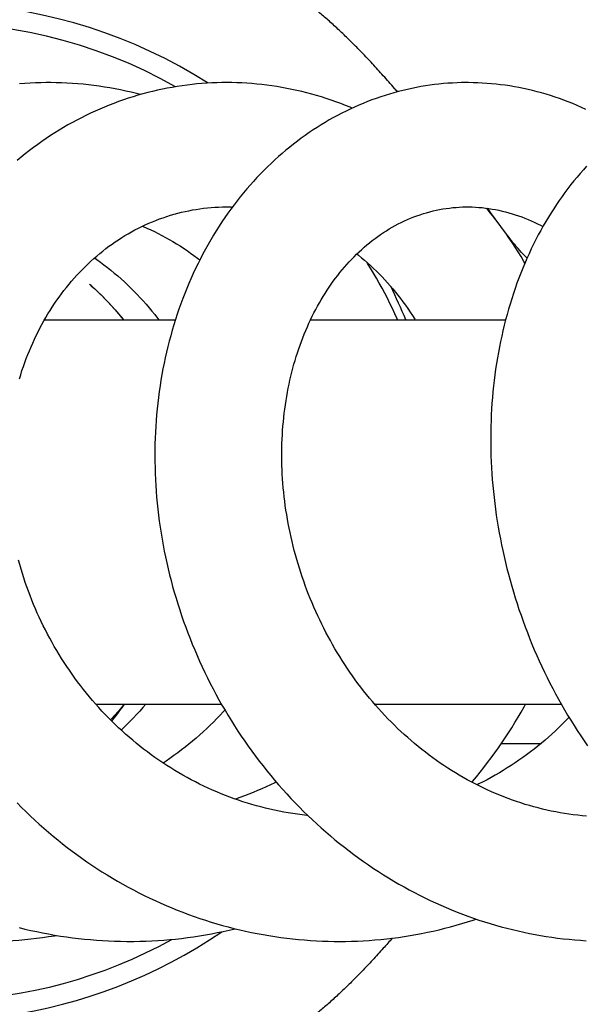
# Model space of a CAD drawing. Header units: millimetres. Extents: x 259 to 1803, y -542 to 1902.
# Tile 51 of 127: x 1355 to 1380, y -67 to -24. Entities that reach past the tile are written whole.
import ezdxf

# ---------------------------------------------------------------- set-up
doc = ezdxf.new("R2010")
doc.units = ezdxf.units.MM
doc.header["$LTSCALE"] = 30.734
doc.layers.get('0').update_dxf_attribs({"linetype": 'CONTINUOUS'})

msp = doc.modelspace()

# ---------------------------------------------------------------- linework, layer by layer
at = {"color": 7, "linetype": 'CONTINUOUS'}
for p, q in [((1355.626, -36.97), (1361.415, -36.97)), ((1367.393, -36.97), (1376.021, -36.97)), ((1357.893, -53.97), (1363.453, -53.97)), ((1370.227, -53.97), (1378.481, -53.97)), ((1370.29, -53.97), (1370.259, -54.007)), ((1375.834, -55.72), (1377.577, -55.72))]:
    msp.add_line(p, q, dxfattribs=at)
for points in [[(1363.68, -26.471), (1363.474, -26.472), (1363.252, -26.478), (1363.032, -26.486), (1362.811, -26.498), (1362.591, -26.513), (1362.372, -26.532), (1362.152, -26.555), (1361.933, -26.581), (1361.715, -26.61), (1361.496, -26.643), (1361.278, -26.68), (1361.059, -26.72), (1360.842, -26.763), (1360.624, -26.81), (1360.407, -26.861), (1360.191, -26.915), (1359.975, -26.972), (1359.759, -27.033), (1359.545, -27.097), (1359.331, -27.165), (1359.119, -27.236), (1358.907, -27.311), (1358.696, -27.389), (1358.487, -27.47), (1358.278, -27.555), (1358.071, -27.642), (1357.865, -27.733), (1357.661, -27.828), (1357.458, -27.925), (1357.257, -28.025), (1357.057, -28.129), (1356.859, -28.236), (1356.662, -28.345), (1356.467, -28.458), (1356.273, -28.574), (1356.081, -28.694), (1355.89, -28.816), (1355.701, -28.942), (1355.513, -29.071), (1355.326, -29.203), (1355.141, -29.339), (1354.957, -29.477), (1354.776, -29.619), (1354.595, -29.764), (1354.417, -29.912)], [(1355.787, -26.471), (1355.702, -26.471), (1355.465, -26.474), (1355.229, -26.481), (1354.994, -26.491), (1354.758, -26.504), (1354.524, -26.521)], [(1359.875, -27), (1359.692, -26.953), (1359.46, -26.897), (1359.226, -26.844), (1358.992, -26.794), (1358.757, -26.748), (1358.521, -26.706), (1358.285, -26.667), (1358.048, -26.631), (1357.811, -26.599), (1357.573, -26.571), (1357.336, -26.546), (1357.098, -26.525), (1356.86, -26.507), (1356.621, -26.493), (1356.383, -26.482), (1356.146, -26.475), (1355.908, -26.471), (1355.787, -26.471)], [(1374.278, -26.471), (1374.076, -26.473), (1373.874, -26.479), (1373.673, -26.489), (1373.472, -26.501), (1373.272, -26.517), (1373.072, -26.537), (1372.872, -26.56), (1372.673, -26.586), (1372.473, -26.616), (1372.274, -26.649), (1372.075, -26.686), (1371.876, -26.726), (1371.678, -26.769), (1371.48, -26.816), (1371.282, -26.866), (1371.085, -26.92), (1370.888, -26.977), (1370.692, -27.037), (1370.497, -27.101), (1370.302, -27.168), (1370.108, -27.239), (1369.915, -27.313), (1369.723, -27.39), (1369.532, -27.47), (1369.341, -27.554), (1369.152, -27.641), (1368.964, -27.731), (1368.777, -27.824), (1368.592, -27.921), (1368.408, -28.021), (1368.225, -28.123), (1368.044, -28.229), (1367.865, -28.338), (1367.686, -28.45), (1367.51, -28.565), (1367.334, -28.683), (1367.159, -28.805), (1366.986, -28.93), (1366.814, -29.058), (1366.644, -29.189), (1366.475, -29.324), (1366.307, -29.462), (1366.141, -29.603), (1365.976, -29.747), (1365.813, -29.894), (1365.652, -30.044), (1365.492, -30.198), (1365.334, -30.354), (1365.179, -30.513), (1365.025, -30.675), (1364.873, -30.84), (1364.724, -31.008), (1364.577, -31.178), (1364.432, -31.35), (1364.289, -31.526), (1364.148, -31.704), (1364.009, -31.885), (1363.873, -32.068), (1363.739, -32.254), (1363.607, -32.443), (1363.477, -32.635), (1363.35, -32.829), (1363.225, -33.026), (1363.102, -33.226), (1362.981, -33.428), (1362.864, -33.633), (1362.748, -33.84), (1362.635, -34.05), (1362.525, -34.262), (1362.417, -34.476), (1362.312, -34.692), (1362.21, -34.91), (1362.111, -35.131), (1362.014, -35.353), (1361.92, -35.577), (1361.83, -35.803), (1361.742, -36.03), (1361.657, -36.259), (1361.575, -36.49), (1361.496, -36.722), (1361.42, -36.956), (1361.346, -37.192), (1361.276, -37.429), (1361.209, -37.668), (1361.144, -37.909), (1361.083, -38.152), (1361.024, -38.396), (1360.969, -38.642), (1360.917, -38.889), (1360.868, -39.137), (1360.821, -39.387), (1360.778, -39.638), (1360.738, -39.89), (1360.702, -40.143), (1360.668, -40.398), (1360.638, -40.653), (1360.61, -40.909), (1360.586, -41.166), (1360.565, -41.423), (1360.548, -41.681), (1360.533, -41.94), (1360.522, -42.199), (1360.514, -42.459), (1360.509, -42.719), (1360.508, -42.98), (1360.51, -43.241), (1360.515, -43.503), (1360.523, -43.765), (1360.534, -44.028), (1360.549, -44.291), (1360.567, -44.555), (1360.588, -44.819), (1360.613, -45.084), (1360.641, -45.348), (1360.672, -45.613), (1360.706, -45.877), (1360.744, -46.142), (1360.784, -46.406), (1360.828, -46.67), (1360.876, -46.934), (1360.926, -47.197), (1360.98, -47.46), (1361.036, -47.722), (1361.096, -47.983), (1361.16, -48.244), (1361.226, -48.505), (1361.296, -48.765), (1361.368, -49.024), (1361.444, -49.283), (1361.523, -49.54), (1361.606, -49.798), (1361.691, -50.054), (1361.78, -50.31), (1361.872, -50.565), (1361.967, -50.819), (1362.065, -51.072), (1362.166, -51.324), (1362.27, -51.575), (1362.378, -51.826), (1362.488, -52.075), (1362.601, -52.322), (1362.718, -52.568), (1362.837, -52.813), (1362.959, -53.056), (1363.084, -53.297), (1363.212, -53.537), (1363.342, -53.775), (1363.476, -54.011), (1363.612, -54.245), (1363.75, -54.477), (1363.892, -54.708), (1364.036, -54.936), (1364.183, -55.164), (1364.333, -55.389), (1364.486, -55.613), (1364.642, -55.836), (1364.801, -56.056), (1364.962, -56.275), (1365.126, -56.491), (1365.293, -56.706), (1365.462, -56.918), (1365.633, -57.128), (1365.807, -57.335), (1365.984, -57.54), (1366.162, -57.743), (1366.343, -57.943), (1366.527, -58.141), (1366.712, -58.336), (1366.899, -58.529), (1367.089, -58.718), (1367.281, -58.906), (1367.475, -59.09), (1367.671, -59.272), (1367.869, -59.451), (1368.069, -59.627), (1368.271, -59.801), (1368.475, -59.972), (1368.682, -60.14), (1368.89, -60.305), (1369.1, -60.468), (1369.313, -60.628), (1369.527, -60.785), (1369.743, -60.939), (1369.961, -61.09), (1370.18, -61.238), (1370.401, -61.384), (1370.623, -61.526), (1370.848, -61.664), (1371.073, -61.8), (1371.3, -61.932), (1371.528, -62.062), (1371.757, -62.187), (1371.987, -62.31), (1372.219, -62.429), (1372.452, -62.545), (1372.685, -62.658), (1372.92, -62.767), (1373.156, -62.873), (1373.393, -62.976)], [(1369.237, -27.602), (1369.148, -27.564), (1368.939, -27.479), (1368.728, -27.398), (1368.517, -27.32), (1368.305, -27.246), (1368.091, -27.174), (1367.877, -27.106), (1367.662, -27.042), (1367.446, -26.981), (1367.228, -26.923), (1367.01, -26.868), (1366.791, -26.817), (1366.571, -26.77), (1366.35, -26.726), (1366.13, -26.685), (1365.908, -26.648), (1365.686, -26.615), (1365.464, -26.584), (1365.242, -26.558), (1365.019, -26.535), (1364.796, -26.515), (1364.574, -26.499), (1364.351, -26.487), (1364.128, -26.478), (1363.906, -26.473), (1363.68, -26.471)], [(1379.565, -27.654), (1379.374, -27.566), (1379.182, -27.482), (1378.989, -27.401), (1378.795, -27.323), (1378.601, -27.249), (1378.405, -27.178), (1378.209, -27.11), (1378.012, -27.046), (1377.814, -26.985), (1377.616, -26.928), (1377.417, -26.874), (1377.217, -26.823), (1377.016, -26.775), (1376.815, -26.731), (1376.613, -26.691), (1376.411, -26.653), (1376.209, -26.62), (1376.006, -26.589), (1375.803, -26.562), (1375.6, -26.539), (1375.397, -26.519), (1375.193, -26.503), (1374.99, -26.49), (1374.787, -26.48), (1374.584, -26.474), (1374.382, -26.471), (1374.278, -26.471)], [(1379.603, -30.168), (1379.461, -30.325), (1379.321, -30.485), (1379.182, -30.648), (1379.046, -30.814), (1378.911, -30.982), (1378.779, -31.154), (1378.648, -31.328), (1378.52, -31.505), (1378.394, -31.684), (1378.27, -31.867), (1378.149, -32.051), (1378.03, -32.238), (1377.913, -32.428), (1377.798, -32.62), (1377.686, -32.815), (1377.576, -33.013), (1377.468, -33.213), (1377.362, -33.416), (1377.259, -33.622), (1377.159, -33.83), (1377.06, -34.04), (1376.964, -34.253), (1376.871, -34.469), (1376.78, -34.686), (1376.692, -34.906), (1376.607, -35.128), (1376.524, -35.352), (1376.444, -35.578), (1376.366, -35.806), (1376.291, -36.036), (1376.22, -36.268), (1376.15, -36.501), (1376.084, -36.735), (1376.021, -36.971), (1375.96, -37.209), (1375.903, -37.447), (1375.848, -37.687), (1375.796, -37.928), (1375.747, -38.169), (1375.701, -38.412), (1375.659, -38.656), (1375.618, -38.901), (1375.581, -39.147), (1375.547, -39.395), (1375.515, -39.645), (1375.487, -39.895), (1375.461, -40.148), (1375.439, -40.401), (1375.419, -40.656), (1375.402, -40.912), (1375.388, -41.169), (1375.377, -41.426), (1375.369, -41.685), (1375.365, -41.945), (1375.363, -42.205), (1375.364, -42.466), (1375.368, -42.727), (1375.375, -42.989), (1375.385, -43.251), (1375.399, -43.513), (1375.415, -43.776), (1375.434, -44.038), (1375.456, -44.3), (1375.481, -44.563), (1375.509, -44.825), (1375.54, -45.087), (1375.574, -45.349), (1375.611, -45.611), (1375.651, -45.873), (1375.695, -46.135), (1375.741, -46.396), (1375.79, -46.658), (1375.842, -46.919), (1375.897, -47.181), (1375.955, -47.442), (1376.016, -47.703), (1376.08, -47.964), (1376.148, -48.225), (1376.218, -48.486), (1376.291, -48.746), (1376.368, -49.006), (1376.447, -49.266), (1376.529, -49.525), (1376.614, -49.783), (1376.703, -50.04), (1376.794, -50.297), (1376.888, -50.552), (1376.985, -50.807), (1377.084, -51.06), (1377.187, -51.312), (1377.292, -51.563), (1377.4, -51.813), (1377.511, -52.061), (1377.624, -52.308), (1377.74, -52.553), (1377.859, -52.796), (1377.98, -53.038), (1378.104, -53.278), (1378.23, -53.516), (1378.36, -53.753), (1378.492, -53.989), (1378.626, -54.223), (1378.764, -54.455), (1378.904, -54.687), (1379.047, -54.917), (1379.193, -55.145), (1379.342, -55.372), (1379.494, -55.598), (1379.647, -55.821)], [(1354.518, -39.576), (1354.574, -39.394), (1354.632, -39.214), (1354.692, -39.035), (1354.755, -38.858), (1354.821, -38.682), (1354.888, -38.507), (1354.959, -38.334), (1355.031, -38.163), (1355.106, -37.994), (1355.183, -37.826), (1355.262, -37.66), (1355.343, -37.496), (1355.426, -37.334), (1355.512, -37.174), (1355.6, -37.015), (1355.69, -36.859), (1355.782, -36.704), (1355.877, -36.551), (1355.973, -36.4), (1356.072, -36.251), (1356.173, -36.103), (1356.277, -35.958), (1356.383, -35.814), (1356.49, -35.672), (1356.6, -35.533), (1356.713, -35.395), (1356.827, -35.259), (1356.943, -35.126), (1357.061, -34.995), (1357.182, -34.866), (1357.304, -34.739), (1357.428, -34.615), (1357.554, -34.493), (1357.681, -34.374), (1357.811, -34.257), (1357.941, -34.143), (1358.074, -34.032), (1358.208, -33.923), (1358.344, -33.818), (1358.48, -33.715), (1358.619, -33.615), (1358.758, -33.517), (1358.899, -33.423), (1359.042, -33.331), (1359.187, -33.242), (1359.333, -33.155), (1359.481, -33.071), (1359.63, -32.99), (1359.781, -32.912), (1359.934, -32.836), (1360.087, -32.764), (1360.242, -32.695), (1360.399, -32.628), (1360.556, -32.565), (1360.714, -32.505), (1360.874, -32.447), (1361.034, -32.393), (1361.195, -32.343), (1361.356, -32.295), (1361.519, -32.251), (1361.681, -32.21), (1361.845, -32.172), (1362.008, -32.137), (1362.172, -32.106), (1362.337, -32.078), (1362.502, -32.053), (1362.667, -32.032), (1362.832, -32.013), (1362.998, -31.998), (1363.164, -31.987)], [(1363.164, -31.987), (1363.33, -31.978), (1363.496, -31.973), (1363.662, -31.971)], [(1363.662, -31.971), (1363.716, -31.971), (1363.882, -31.973), (1363.942, -31.975)], [(1379.603, -58.928), (1379.407, -58.911), (1379.212, -58.89), (1379.016, -58.866), (1378.821, -58.84), (1378.626, -58.81), (1378.432, -58.777), (1378.237, -58.741), (1378.044, -58.702), (1377.85, -58.66), (1377.657, -58.615), (1377.465, -58.567), (1377.272, -58.517), (1377.081, -58.463), (1376.89, -58.406), (1376.7, -58.346), (1376.51, -58.283), (1376.322, -58.218), (1376.134, -58.149), (1375.948, -58.078), (1375.762, -58.004), (1375.577, -57.927), (1375.394, -57.848), (1375.212, -57.766), (1375.032, -57.681), (1374.852, -57.594), (1374.674, -57.504), (1374.498, -57.411), (1374.322, -57.316), (1374.148, -57.219), (1373.975, -57.118), (1373.803, -57.015), (1373.632, -56.91), (1373.463, -56.802), (1373.294, -56.691), (1373.127, -56.578), (1372.961, -56.462), (1372.796, -56.344), (1372.634, -56.223), (1372.472, -56.101), (1372.313, -55.976), (1372.155, -55.849), (1371.998, -55.719), (1371.844, -55.588), (1371.691, -55.455), (1371.541, -55.32), (1371.392, -55.183), (1371.245, -55.044), (1371.101, -54.903), (1370.957, -54.76), (1370.816, -54.616), (1370.676, -54.468), (1370.537, -54.319), (1370.4, -54.168), (1370.265, -54.014), (1370.132, -53.859), (1370, -53.702), (1369.87, -53.543), (1369.743, -53.383), (1369.617, -53.22), (1369.493, -53.056), (1369.371, -52.891), (1369.251, -52.724), (1369.134, -52.555), (1369.018, -52.386), (1368.905, -52.215), (1368.794, -52.042), (1368.685, -51.869), (1368.578, -51.694), (1368.474, -51.518), (1368.371, -51.34), (1368.271, -51.162), (1368.173, -50.982), (1368.077, -50.8), (1367.983, -50.618), (1367.891, -50.434), (1367.801, -50.248), (1367.713, -50.062), (1367.627, -49.874), (1367.544, -49.685), (1367.463, -49.496), (1367.384, -49.305), (1367.308, -49.114), (1367.234, -48.922), (1367.162, -48.73), (1367.093, -48.537), (1367.026, -48.343), (1366.962, -48.15), (1366.899, -47.955), (1366.84, -47.761), (1366.783, -47.565), (1366.728, -47.37), (1366.675, -47.174), (1366.625, -46.977), (1366.577, -46.779), (1366.531, -46.581), (1366.488, -46.383), (1366.447, -46.184), (1366.409, -45.986), (1366.373, -45.787), (1366.339, -45.587), (1366.308, -45.388), (1366.279, -45.189), (1366.253, -44.99), (1366.229, -44.792), (1366.208, -44.593), (1366.189, -44.395), (1366.172, -44.197), (1366.158, -44), (1366.146, -43.803), (1366.137, -43.607), (1366.13, -43.411), (1366.125, -43.215), (1366.123, -43.02), (1366.123, -42.825), (1366.126, -42.631), (1366.131, -42.437), (1366.138, -42.244), (1366.148, -42.051), (1366.16, -41.86), (1366.174, -41.668), (1366.191, -41.478), (1366.21, -41.289), (1366.231, -41.1), (1366.255, -40.913), (1366.281, -40.726), (1366.309, -40.541), (1366.34, -40.357), (1366.372, -40.174), (1366.407, -39.993), (1366.444, -39.813), (1366.483, -39.635), (1366.524, -39.457), (1366.567, -39.282), (1366.613, -39.107), (1366.661, -38.934), (1366.71, -38.762), (1366.763, -38.591), (1366.817, -38.421), (1366.873, -38.253), (1366.932, -38.086), (1366.992, -37.921), (1367.054, -37.757), (1367.119, -37.595), (1367.185, -37.435), (1367.254, -37.276), (1367.324, -37.119), (1367.396, -36.964), (1367.47, -36.812), (1367.546, -36.661), (1367.623, -36.512), (1367.703, -36.365), (1367.784, -36.221), (1367.866, -36.078), (1367.951, -35.937), (1368.038, -35.798), (1368.126, -35.66), (1368.216, -35.525), (1368.308, -35.392), (1368.402, -35.26), (1368.498, -35.131), (1368.595, -35.003), (1368.694, -34.878), (1368.795, -34.755), (1368.898, -34.634), (1369.002, -34.515), (1369.107, -34.399), (1369.215, -34.285), (1369.323, -34.173), (1369.433, -34.064), (1369.545, -33.957), (1369.659, -33.853), (1369.773, -33.751), (1369.89, -33.652), (1370.007, -33.555), (1370.127, -33.46), (1370.248, -33.368), (1370.37, -33.279), (1370.494, -33.192), (1370.62, -33.108), (1370.747, -33.026), (1370.876, -32.947), (1371.007, -32.871), (1371.139, -32.797), (1371.272, -32.726), (1371.407, -32.659), (1371.543, -32.594), (1371.68, -32.532), (1371.819, -32.473), (1371.958, -32.417), (1372.099, -32.364), (1372.24, -32.315), (1372.383, -32.269), (1372.526, -32.226)], [(1372.526, -32.226), (1372.669, -32.186), (1372.813, -32.15), (1372.957, -32.117), (1373.102, -32.087), (1373.247, -32.061), (1373.392, -32.038), (1373.538, -32.019), (1373.683, -32.003), (1373.829, -31.99), (1373.975, -31.98), (1374.121, -31.974), (1374.266, -31.971), (1374.325, -31.971)], [(1374.325, -31.971), (1374.395, -31.971), (1374.543, -31.974), (1374.692, -31.981), (1374.84, -31.991), (1374.989, -32.004), (1375.137, -32.021), (1375.285, -32.041), (1375.432, -32.064), (1375.58, -32.09), (1375.726, -32.12), (1375.873, -32.152), (1376.018, -32.188), (1376.163, -32.228), (1376.308, -32.27), (1376.451, -32.315), (1376.594, -32.363), (1376.736, -32.415), (1376.877, -32.469), (1377.016, -32.526), (1377.155, -32.586), (1377.292, -32.649), (1377.427, -32.714), (1377.562, -32.782), (1377.672, -32.84)], [(1376.876, -34.458), (1376.832, -34.382), (1376.704, -34.169), (1376.574, -33.958), (1376.441, -33.75), (1376.305, -33.543), (1376.167, -33.339), (1376.026, -33.137), (1375.883, -32.938), (1375.737, -32.741), (1375.589, -32.547), (1375.438, -32.355), (1375.285, -32.166), (1375.168, -32.025)], [(1359.961, -32.824), (1359.99, -32.836), (1360.158, -32.909), (1360.324, -32.985), (1360.49, -33.064), (1360.655, -33.146), (1360.819, -33.231), (1360.982, -33.319), (1361.143, -33.41), (1361.304, -33.503), (1361.463, -33.6), (1361.621, -33.698), (1361.778, -33.8), (1361.933, -33.904), (1362.086, -34.011), (1362.238, -34.121), (1362.388, -34.233), (1362.497, -34.317)], [(1357.845, -34.228), (1357.941, -34.295), (1358.099, -34.411), (1358.256, -34.529), (1358.411, -34.65), (1358.565, -34.773), (1358.716, -34.899), (1358.866, -35.027), (1359.014, -35.158), (1359.16, -35.29), (1359.304, -35.425), (1359.446, -35.563), (1359.585, -35.702), (1359.723, -35.843), (1359.858, -35.987), (1359.991, -36.133), (1360.122, -36.28), (1360.25, -36.43), (1360.377, -36.582), (1360.501, -36.735), (1360.623, -36.891), (1360.683, -36.97)], [(1369.446, -34.053), (1369.512, -34.105), (1369.649, -34.217), (1369.784, -34.332), (1369.917, -34.448), (1370.048, -34.567), (1370.178, -34.689), (1370.306, -34.812), (1370.432, -34.938), (1370.556, -35.067), (1370.678, -35.197), (1370.798, -35.33), (1370.917, -35.465), (1371.034, -35.602), (1371.149, -35.742), (1371.262, -35.883), (1371.373, -36.027), (1371.482, -36.173), (1371.59, -36.322), (1371.696, -36.473), (1371.8, -36.626), (1371.901, -36.781), (1372.001, -36.938), (1372.021, -36.97)], [(1371.242, -36.97), (1371.224, -36.928), (1371.121, -36.696), (1371.014, -36.466), (1370.905, -36.238), (1370.792, -36.011), (1370.677, -35.786), (1370.558, -35.562), (1370.436, -35.34), (1370.311, -35.119), (1370.183, -34.901), (1370.052, -34.684), (1369.918, -34.469), (1369.888, -34.423)], [(1357.614, -35.383), (1357.765, -35.519), (1357.913, -35.658), (1358.059, -35.798), (1358.203, -35.941), (1358.345, -36.086), (1358.484, -36.233), (1358.621, -36.381), (1358.756, -36.532), (1358.888, -36.684), (1359.018, -36.838), (1359.126, -36.97)], [(1357.645, -35.411), (1357.697, -35.457), (1357.848, -35.596), (1357.996, -35.738), (1358.143, -35.881), (1358.288, -36.027), (1358.43, -36.175), (1358.57, -36.326), (1358.708, -36.478), (1358.843, -36.632), (1358.976, -36.788), (1359.106, -36.946), (1359.126, -36.97)], [(1367.273, -58.898), (1367.234, -58.894), (1367.028, -58.87), (1366.822, -58.844), (1366.617, -58.814), (1366.412, -58.782), (1366.208, -58.746), (1366.004, -58.708), (1365.801, -58.666), (1365.599, -58.621), (1365.398, -58.574), (1365.197, -58.523), (1364.998, -58.47), (1364.799, -58.413), (1364.601, -58.354), (1364.405, -58.292), (1364.209, -58.227), (1364.014, -58.158), (1363.82, -58.088), (1363.627, -58.014), (1363.435, -57.937), (1363.244, -57.857), (1363.053, -57.775), (1362.864, -57.689), (1362.675, -57.601), (1362.487, -57.51), (1362.301, -57.416), (1362.116, -57.319), (1361.931, -57.22), (1361.749, -57.117), (1361.567, -57.013), (1361.388, -56.905), (1361.21, -56.796), (1361.033, -56.683), (1360.858, -56.569), (1360.685, -56.452), (1360.514, -56.332), (1360.345, -56.211), (1360.177, -56.087), (1360.012, -55.961), (1359.848, -55.833), (1359.687, -55.702), (1359.528, -55.57), (1359.37, -55.436), (1359.214, -55.299), (1359.06, -55.16), (1358.907, -55.018), (1358.756, -54.874), (1358.606, -54.728), (1358.459, -54.579), (1358.313, -54.429), (1358.169, -54.276), (1358.027, -54.121), (1357.888, -53.964), (1357.75, -53.806), (1357.614, -53.645), (1357.481, -53.483), (1357.349, -53.319), (1357.221, -53.154), (1357.094, -52.986), (1356.97, -52.818), (1356.848, -52.648), (1356.728, -52.476), (1356.611, -52.303), (1356.497, -52.129), (1356.384, -51.954), (1356.275, -51.777), (1356.167, -51.599), (1356.062, -51.42), (1355.96, -51.239), (1355.86, -51.058), (1355.762, -50.875), (1355.667, -50.69), (1355.574, -50.505), (1355.484, -50.318), (1355.396, -50.13), (1355.31, -49.94), (1355.226, -49.75), (1355.146, -49.558), (1355.067, -49.365), (1354.991, -49.171), (1354.918, -48.977), (1354.847, -48.781), (1354.779, -48.585), (1354.713, -48.389), (1354.651, -48.191), (1354.59, -47.994), (1354.533, -47.796), (1354.478, -47.598)], [(1359.155, -53.97), (1359.126, -54.006), (1358.998, -54.161), (1358.867, -54.315), (1358.734, -54.467), (1358.598, -54.617), (1358.549, -54.67)], [(1360.109, -53.97), (1359.979, -54.123), (1359.842, -54.278), (1359.703, -54.431), (1359.562, -54.583), (1359.418, -54.732), (1359.273, -54.88), (1359.125, -55.025), (1359.021, -55.124)], [(1374.531, -57.428), (1374.558, -57.396), (1374.729, -57.191), (1374.898, -56.984), (1375.064, -56.775), (1375.227, -56.562), (1375.388, -56.348), (1375.546, -56.131), (1375.702, -55.912), (1375.854, -55.691), (1376.004, -55.467), (1376.151, -55.242), (1376.296, -55.015), (1376.437, -54.785), (1376.575, -54.554), (1376.71, -54.321), (1376.843, -54.086), (1376.906, -53.97)], [(1363.605, -54.234), (1363.533, -54.315), (1363.391, -54.466), (1363.248, -54.615), (1363.101, -54.763), (1362.953, -54.908), (1362.802, -55.052), (1362.649, -55.194), (1362.494, -55.333), (1362.336, -55.471), (1362.177, -55.606), (1362.015, -55.74), (1361.851, -55.871), (1361.686, -55.999), (1361.518, -56.125), (1361.349, -56.249), (1361.178, -56.371), (1361.005, -56.49), (1360.872, -56.578)], [(1378.828, -54.561), (1378.822, -54.568), (1378.677, -54.716), (1378.53, -54.862), (1378.381, -55.007), (1378.23, -55.149), (1378.076, -55.29), (1377.921, -55.428), (1377.764, -55.564), (1377.604, -55.698), (1377.443, -55.83), (1377.28, -55.96), (1377.116, -56.087), (1376.949, -56.212), (1376.782, -56.334), (1376.612, -56.454), (1376.441, -56.571), (1376.269, -56.685), (1376.096, -56.797), (1375.921, -56.906), (1375.745, -57.013), (1375.567, -57.117), (1375.388, -57.218), (1375.208, -57.316), (1375.026, -57.412), (1374.843, -57.506), (1374.759, -57.547)], [(1365.876, -57.415), (1365.809, -57.449), (1365.622, -57.541), (1365.434, -57.63), (1365.244, -57.717), (1365.053, -57.801), (1364.86, -57.882), (1364.666, -57.961), (1364.471, -58.037), (1364.274, -58.11), (1364.076, -58.18), (1364.075, -58.18)], [(1354.422, -58.346), (1354.613, -58.539), (1354.806, -58.729), (1355.001, -58.916), (1355.198, -59.101), (1355.397, -59.283), (1355.598, -59.462), (1355.801, -59.638), (1356.005, -59.81), (1356.212, -59.98), (1356.421, -60.147), (1356.632, -60.312), (1356.845, -60.474), (1357.06, -60.633), (1357.278, -60.789), (1357.498, -60.943), (1357.72, -61.093), (1357.944, -61.241), (1358.17, -61.387), (1358.398, -61.529), (1358.628, -61.668), (1358.86, -61.804), (1359.093, -61.937), (1359.328, -62.067), (1359.565, -62.194), (1359.802, -62.317), (1360.042, -62.437), (1360.282, -62.554), (1360.524, -62.667), (1360.767, -62.778), (1361.011, -62.884), (1361.256, -62.987)], [(1361.256, -62.987), (1361.502, -63.087), (1361.749, -63.184), (1361.996, -63.276), (1362.245, -63.366), (1362.494, -63.452), (1362.745, -63.534), (1362.996, -63.613), (1363.247, -63.689), (1363.5, -63.761), (1363.754, -63.829), (1364.008, -63.895), (1364.264, -63.956), (1364.52, -64.015), (1364.778, -64.07), (1365.037, -64.121), (1365.296, -64.169), (1365.556, -64.214), (1365.817, -64.255), (1366.079, -64.293), (1366.341, -64.326), (1366.603, -64.357), (1366.865, -64.384), (1367.128, -64.407), (1367.391, -64.426), (1367.654, -64.442), (1367.917, -64.455), (1368.179, -64.463), (1368.442, -64.468), (1368.684, -64.47)], [(1373.393, -62.976), (1373.632, -63.075), (1373.872, -63.171), (1374.113, -63.264), (1374.355, -63.354), (1374.598, -63.441), (1374.843, -63.524), (1375.088, -63.603), (1375.334, -63.68), (1375.58, -63.752), (1375.828, -63.822), (1376.076, -63.888), (1376.324, -63.95), (1376.573, -64.009), (1376.823, -64.064), (1377.072, -64.116), (1377.322, -64.164), (1377.572, -64.209), (1377.822, -64.25), (1378.073, -64.288), (1378.323, -64.322), (1378.574, -64.352), (1378.826, -64.379), (1379.077, -64.403), (1379.33, -64.423), (1379.582, -64.439)], [(1368.684, -64.47), (1368.947, -64.468), (1369.207, -64.463), (1369.467, -64.454), (1369.727, -64.441), (1369.986, -64.425), (1370.245, -64.406), (1370.503, -64.383), (1370.762, -64.356), (1371.02, -64.325), (1371.278, -64.292), (1371.536, -64.254), (1371.794, -64.213), (1372.051, -64.168), (1372.308, -64.12), (1372.564, -64.068), (1372.821, -64.013), (1373.076, -63.954), (1373.331, -63.892), (1373.585, -63.826), (1373.838, -63.756), (1374.09, -63.684), (1374.342, -63.607), (1374.592, -63.527), (1374.724, -63.483)], [(1354.506, -63.859), (1354.765, -63.923), (1355.024, -63.983), (1355.284, -64.04), (1355.545, -64.093), (1355.808, -64.143), (1356.071, -64.189), (1356.335, -64.232), (1356.599, -64.271), (1356.864, -64.307), (1357.13, -64.34), (1357.396, -64.368), (1357.662, -64.394), (1357.929, -64.415), (1358.196, -64.433), (1358.462, -64.448), (1358.729, -64.459), (1358.995, -64.466), (1359.262, -64.469), (1359.399, -64.47)], [(1359.399, -64.47), (1359.572, -64.469), (1359.839, -64.465), (1360.104, -64.457), (1360.37, -64.446), (1360.635, -64.431), (1360.9, -64.413), (1361.164, -64.391), (1361.428, -64.365), (1361.692, -64.336), (1361.955, -64.303), (1362.219, -64.266), (1362.482, -64.226), (1362.745, -64.182), (1363.008, -64.135), (1363.271, -64.084), (1363.533, -64.029), (1363.794, -63.971), (1364.055, -63.91), (1364.063, -63.908)], [(1352.93, -64.47), (1353.16, -64.469), (1353.426, -64.464), (1353.692, -64.455), (1353.958, -64.443), (1354.223, -64.428), (1354.488, -64.409), (1354.753, -64.386), (1355.017, -64.36), (1355.281, -64.33), (1355.545, -64.296), (1355.809, -64.259), (1356.073, -64.219), (1356.161, -64.204)]]:
    msp.add_lwpolyline(points, dxfattribs=at)
for start, end in [(57.4971, 116.2031), (22.1966, 26.3262), (198.7969, 304.3739)]:
    msp.add_arc((1350.774, -45.47), 22.5, start, end, dxfattribs=at)
at = {"color": 9, "linetype": 'CONTINUOUS'}
for centre, radius, start, end in [((1350.774, -45.47), 21.622, 60.4844, 125.1015), ((1455.771, 26.538), 99.602, 216.01707, 216.36024), ((1350.774, -45.47), 21.622, 189.8985, 298.9963), ((1341.194, -40.54), 22.449, 320.8317, 323.2472)]:
    msp.add_arc(centre, radius, start, end, dxfattribs=at)
for points, knots in [([(1371.237, -26.878), (1371.193, -26.827), (1370.987, -26.587), (1370.621, -26.17), (1370.14, -25.642), (1369.672, -25.147), (1369.217, -24.686), (1368.773, -24.256), (1368.341, -23.856), (1367.917, -23.482), (1367.5, -23.132), (1367.088, -22.804), (1366.68, -22.495), (1366.274, -22.204), (1366.001, -22.019), (1365.866, -21.929)], [0, 0, 0, 0, 0.027667, 0.129475, 0.226977, 0.31995, 0.408374, 0.492457, 0.572709, 0.649676, 0.723783, 0.795458, 0.865137, 0.933334, 1, 1, 1, 1]), ([(1376.97, -34.241), (1376.932, -34.204), (1376.796, -34.066), (1376.554, -33.796), (1376.258, -33.433), (1376.057, -33.174), (1375.96, -33.046)], [0, 0, 0, 0, 0.10167, 0.371375, 0.693459, 1, 1, 1, 1]), ([(1371.009, -64.327), (1370.878, -64.477), (1370.589, -64.806), (1370.142, -65.297), (1369.674, -65.792), (1369.219, -66.253), (1368.775, -66.683), (1368.342, -67.084), (1367.918, -67.458), (1367.502, -67.807), (1367.09, -68.136), (1366.682, -68.445), (1366.275, -68.736), (1366.002, -68.922), (1365.866, -69.012)], [0, 0, 0, 0, 0.085648, 0.187967, 0.28554, 0.37836, 0.46667, 0.550989, 0.631839, 0.70966, 0.784927, 0.858099, 0.929702, 1, 1, 1, 1])]:
    msp.add_open_spline(points, degree=3, knots=knots, dxfattribs=at)

doc.saveas('drawing.dxf')
